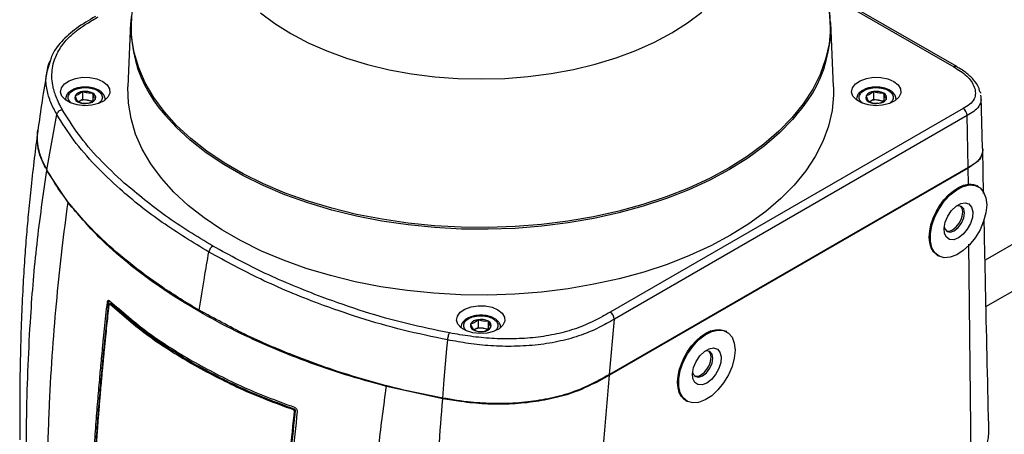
# Model space of a CAD drawing. Header units: millimetres. Extents: x 0 to 864, y 0 to 559.
# Tile 53 of 55: x 653 to 788, y 423 to 480. Entities that reach past the tile are written whole.
import ezdxf

# ---------------------------------------------------------------- set-up
doc = ezdxf.new("R2010")
doc.units = ezdxf.units.MM

msp = doc.modelspace()

# ---------------------------------------------------------------- linework, layer by layer
for p, q in [((781.53, 473.92), (763.44, 484.36)), ((763.54, 484.03), (781.13, 473.88)), ((667.8, 480), (667.44, 471.15)), ((764.58, 471.15), (764.22, 480)), ((656.72, 474.66), (656.26, 473.22)), ((661.19, 470.49), (661.19, 469.42)), ((770.08, 470.49), (770.08, 469.42)), ((658.81, 469.35), (658.81, 469.34)), ((660.68, 469.13), (661.19, 469.42)), ((661.19, 469.42), (661.88, 469.32)), ((661.88, 469.32), (662.58, 469.21)), ((662.58, 470.27), (662.58, 469.21)), ((664.31, 469.34), (664.31, 469.35)), ((767.7, 469.35), (767.7, 469.34)), ((769.57, 469.13), (770.08, 469.42)), ((770.08, 469.42), (770.78, 469.32)), ((770.78, 469.32), (771.48, 469.21)), ((771.48, 470.27), (771.48, 469.21)), ((773.2, 469.34), (773.2, 469.35)), ((784.82, 469.99), (784.85, 469.74)), ((784.89, 469.81), (784.84, 470)), ((782.4, 468.14), (733.83, 440.1)), ((656.28, 459.72), (657.64, 467.34)), ((782.97, 467.17), (734.4, 439.13)), ((783.12, 460.02), (782.97, 467.17)), ((655, 464.89), (655.06, 465.29)), ((785.23, 456.46), (785.11, 462.52)), ((656.1, 459.94), (655.44, 461.4)), ((659.19, 455.19), (656.26, 459.63)), ((783.12, 460.02), (733.71, 431.5)), ((783.12, 459.94), (733.71, 431.41)), ((784.36, 460.79), (783.12, 459.94)), ((783.14, 457.71), (783.12, 459.94)), ((784.52, 457.38), (784.29, 457.51)), ((799.13, 455.17), (785.43, 447.26)), ((783.54, 420.08), (783.22, 449.47)), ((785.56, 440.87), (799.13, 448.7)), ((778.9, 447.92), (779.02, 447.85)), ((664.81, 441.54), (664.6, 441.49)), ((664.78, 440.6), (664.84, 441.14)), ((665.18, 441.26), (664.97, 441.21)), ((715.12, 437.7), (715.63, 437.99)), ((715.63, 439.05), (715.63, 437.99)), ((715.63, 437.99), (716.33, 437.88)), ((716.33, 437.88), (717.03, 437.78)), ((717.03, 438.84), (717.03, 437.78)), ((733.71, 431.5), (734.4, 439.13)), ((749.87, 437.38), (749.73, 437.46)), ((711.35, 435.04), (711.45, 436.27)), ((710.99, 430.84), (711.35, 435.04)), ((733.71, 431.41), (732.99, 431)), ((710.77, 428.17), (703.02, 429.87)), ((710.77, 428.26), (710.99, 430.84)), ((732.99, 431), (731.92, 430.42)), ((744.26, 427.92), (744.37, 427.85)), ((690.31, 426.45), (690.25, 425.91)), ((690.44, 426.54), (690.31, 426.45)), ((690.44, 426.54), (690.39, 426))]:
    msp.add_line(p, q)
at = {"flags": 128}
for points in [[(685.7, 481.34), (687.66, 479.86), (689.85, 478.48), (692.24, 477.22), (694.81, 476.08), (697.54, 475.08), (700.41, 474.22), (703.41, 473.5), (706.49, 472.94), (709.66, 472.54), (712.87, 472.3), (716.1, 472.23), (719.34, 472.31), (722.54, 472.56), (725.7, 472.97), (728.79, 473.54), (731.77, 474.26), (734.64, 475.13), (737.36, 476.14), (739.92, 477.29), (742.3, 478.56), (744.47, 479.94), (746.43, 481.43)], [(764.15, 479.26), (764.15, 479.19), (763.96, 477.06), (763.48, 474.95), (762.73, 472.86), (761.7, 470.8), (760.41, 468.81), (758.85, 466.87), (757.03, 465.01), (754.98, 463.24), (752.69, 461.56), (750.19, 459.98), (747.49, 458.53), (744.6, 457.19), (741.54, 455.99), (738.34, 454.93), (735, 454.01), (731.54, 453.25), (728, 452.64), (724.39, 452.19), (720.72, 451.9), (717.03, 451.77), (713.33, 451.8), (709.65, 452.01), (706.01, 452.37), (702.42, 452.89), (698.92, 453.57), (695.51, 454.41), (692.23, 455.39), (689.09, 456.51), (686.1, 457.77), (683.3, 459.16), (680.68, 460.67), (678.28, 462.29), (676.09, 464.02), (674.14, 465.83), (672.44, 467.72), (671, 469.69), (669.82, 471.71), (668.91, 473.78), (668.28, 475.89), (667.94, 478.01), (667.87, 480.15), (667.92, 480.85)], [(663.15, 472.23), (663.96, 471.88), (664.57, 471.41), (664.9, 470.86), (664.94, 470.28), (664.68, 469.71), (664.14, 469.22), (663.37, 468.83), (662.44, 468.6), (661.43, 468.54), (660.44, 468.64), (659.54, 468.92), (658.82, 469.33), (658.35, 469.85), (658.16, 470.42), (658.28, 471), (658.68, 471.54), (659.34, 471.98), (660.2, 472.3), (661.18, 472.45), (662.19, 472.43), (663.15, 472.23)], [(772.04, 472.23), (772.86, 471.88), (773.46, 471.41), (773.8, 470.86), (773.83, 470.28), (773.57, 469.71), (773.03, 469.22), (772.26, 468.83), (771.33, 468.6), (770.33, 468.54), (769.33, 468.64), (768.44, 468.92), (767.72, 469.33), (767.25, 469.85), (767.06, 470.42), (767.17, 471), (767.58, 471.54), (768.24, 471.98), (769.1, 472.3), (770.07, 472.45), (771.09, 472.43), (772.04, 472.23)], [(764.58, 471.15), (764.58, 470.01), (764.38, 467.86), (763.89, 465.73), (763.11, 463.63), (762.06, 461.56), (760.74, 459.55), (759.16, 457.61), (757.32, 455.74), (755.24, 453.95), (752.93, 452.27), (750.4, 450.69), (747.67, 449.23), (744.76, 447.89), (741.67, 446.68), (738.44, 445.62), (735.07, 444.7), (731.59, 443.93), (728.02, 443.32), (724.38, 442.87), (720.69, 442.58), (716.97, 442.46), (713.24, 442.5), (709.54, 442.7), (705.87, 443.07), (702.26, 443.6), (698.73, 444.28), (695.3, 445.13), (691.99, 446.12), (688.83, 447.25), (685.82, 448.52), (683, 449.92), (680.36, 451.44), (677.94, 453.07), (675.74, 454.81), (673.77, 456.63), (672.06, 458.54), (670.6, 460.52), (669.41, 462.56), (668.49, 464.64), (667.86, 466.76), (667.5, 468.9), (667.43, 471.05), (667.44, 471.15)], [(785.1, 462.63), (785, 466.21), (784.89, 469.78)], [(759.43, 467.23), (758.92, 466.65), (757.11, 464.78), (755.05, 463), (752.76, 461.32), (750.26, 459.75), (747.55, 458.29), (744.66, 456.95), (741.59, 455.75), (738.38, 454.68), (735.03, 453.77), (731.58, 453), (728.03, 452.39), (724.41, 451.93), (720.74, 451.64), (717.04, 451.51), (713.34, 451.55), (709.65, 451.75), (706, 452.11), (702.4, 452.64), (698.89, 453.32), (695.48, 454.15), (692.19, 455.14), (689.04, 456.26), (686.06, 457.53), (683.24, 458.92), (680.62, 460.43), (678.21, 462.06), (676.02, 463.78), (674.07, 465.6), (672.57, 467.25)], [(778.9, 447.92), (778.75, 448.02), (778.33, 448.43), (778.02, 448.98), (777.82, 449.64), (777.75, 450.41), (777.81, 451.25), (777.99, 452.13), (778.28, 453.04), (778.69, 453.93), (779.19, 454.78), (779.76, 455.56), (780.4, 456.26), (781.08, 456.83), (781.78, 457.28), (782.47, 457.57), (783.14, 457.71)], [(785.55, 455.84), (785.66, 454.86), (785.55, 453.76), (785.24, 452.61), (784.75, 451.45), (784.09, 450.35), (783.31, 449.38), (782.44, 448.58), (781.54, 448), (780.65, 447.67), (779.82, 447.6), (779.1, 447.81), (778.52, 448.27), (778.11, 448.97), (777.91, 449.86), (777.91, 450.91), (778.11, 452.04), (778.52, 453.21), (779.1, 454.34), (779.82, 455.38), (780.65, 456.27), (781.54, 456.97), (782.44, 457.43), (783.31, 457.63), (784.09, 457.56), (784.75, 457.22), (785.24, 456.64), (785.55, 455.84)], [(782.41, 450.82), (781.77, 450.33), (781.13, 450.08), (780.55, 450.11), (780.11, 450.41), (779.85, 450.95), (779.8, 451.66), (779.96, 452.49), (780.31, 453.32), (780.83, 454.08), (781.44, 454.68), (782.09, 455.06), (782.71, 455.17), (783.22, 455), (783.58, 454.58), (783.74, 453.94), (783.69, 453.16), (783.43, 452.32), (782.98, 451.51), (782.41, 450.82)], [(780.95, 451.45), (781.2, 451.62), (781.44, 451.83), (781.66, 452.08), (781.86, 452.36), (782.03, 452.66), (782.17, 452.98), (782.28, 453.3), (782.34, 453.61), (782.36, 453.91), (782.33, 454.18), (782.27, 454.42), (782.16, 454.62), (782.06, 454.74)], [(781.2, 451.31), (781.74, 451.75), (782.2, 452.36), (782.51, 453.07), (782.62, 453.76), (782.51, 454.32), (782.2, 454.67), (781.74, 454.76), (781.46, 454.7)], [(779.81, 451.84), (779.9, 451.56), (780.2, 451.21), (780.66, 451.12), (781.2, 451.31)], [(665.11, 441.28), (665, 441.26), (664.89, 441.23)], [(717.56, 440.77), (718.36, 440.43), (718.95, 439.96), (719.28, 439.42), (719.32, 438.85), (719.06, 438.3), (718.53, 437.81), (717.78, 437.44), (716.87, 437.21), (715.88, 437.14), (714.91, 437.25), (714.03, 437.52), (713.33, 437.92), (712.86, 438.43), (712.68, 438.99), (712.79, 439.56), (713.19, 440.09), (713.83, 440.52), (714.68, 440.83), (715.63, 440.98), (716.63, 440.96), (717.56, 440.77)], [(744.26, 427.92), (744.02, 428.07), (743.63, 428.49), (743.34, 429.04), (743.17, 429.69), (743.1, 430.44), (743.16, 431.26), (743.33, 432.12), (743.62, 432.99), (744, 433.86), (744.48, 434.69), (745.03, 435.46), (745.65, 436.15), (746.3, 436.73), (746.98, 437.19), (747.65, 437.51), (748.31, 437.68), (748.92, 437.71), (749.48, 437.58), (749.73, 437.46)], [(750.9, 435.83), (751.01, 434.86), (750.9, 433.76), (750.6, 432.6), (750.1, 431.45), (749.44, 430.35), (748.66, 429.38), (747.8, 428.58), (746.89, 428), (746, 427.67), (745.18, 427.6), (744.45, 427.81), (743.87, 428.27), (743.47, 428.97), (743.26, 429.86), (743.26, 430.9), (743.47, 432.04), (743.87, 433.21), (744.45, 434.34), (745.18, 435.38), (746, 436.27), (746.89, 436.97), (747.8, 437.43), (748.66, 437.63), (749.44, 437.56), (750.1, 437.22), (750.6, 436.64), (750.9, 435.83)], [(747.76, 430.82), (747.12, 430.33), (746.48, 430.08), (745.9, 430.11), (745.46, 430.41), (745.2, 430.94), (745.15, 431.66), (745.31, 432.48), (745.66, 433.32), (746.18, 434.08), (746.79, 434.68), (747.45, 435.06), (748.06, 435.17), (748.58, 435), (748.93, 434.58), (749.09, 433.94), (749.04, 433.16), (748.78, 432.32), (748.34, 431.51), (747.76, 430.82)], [(746.31, 431.45), (746.55, 431.62), (746.79, 431.83), (747.01, 432.08), (747.21, 432.36), (747.39, 432.66), (747.53, 432.98), (747.63, 433.3), (747.69, 433.61), (747.71, 433.91), (747.68, 434.18), (747.62, 434.42), (747.51, 434.62), (747.41, 434.73)], [(746.55, 431.31), (747.1, 431.74), (747.55, 432.36), (747.86, 433.07), (747.97, 433.76), (747.86, 434.32), (747.55, 434.67), (747.1, 434.76), (746.81, 434.69)], [(676.38, 433.08), (676.29, 433.04), (676.2, 433.01)], [(745.16, 431.84), (745.25, 431.56), (745.55, 431.21), (746.01, 431.12), (746.55, 431.31)], [(690.29, 426.78), (690.23, 426.73), (690.16, 426.68)], [(690.39, 426), (690.32, 425.96), (690.25, 425.91)]]:
    msp.add_lwpolyline(points, dxfattribs=at)
for centre, radius, start, end in [((745.35, 479.11), 18.8, 0.4738, 41.6386), ((685.7, 479.31), 17.83, 159.1917, 222.5743), ((746.46, 479.29), 17.71, 317.0982, 21.0899), ((781.36, 473.57), 0.385, 64.1308, 127.1485), ((661.27, 469.17), 1.32, 93.4336, 146.5608), ((661.56, 468.3), 2.22, 62.6428, 99.771), ((663.34, 470.47), 0.203, 66.8937, 125.5113), ((770.16, 469.17), 1.32, 93.4337, 146.5609), ((770.46, 468.3), 2.22, 62.6427, 99.7711), ((772.23, 470.48), 0.202, 66.4484, 125.5512), ((660.76, 469.68), 0.635, 160.5401, 249.2566), ((661.56, 471.06), 2.22, 242.6428, 279.771), ((661.56, 467.42), 1.92, 80.2287, 117.3573), ((661.68, 467.78), 1.54, 58.6951, 82.5247), ((661.85, 470.19), 1.32, 273.4336, 326.5608), ((662.36, 469.68), 0.635, 340.5401, 69.2566), ((769.66, 469.68), 0.635, 160.5391, 249.2576), ((770.45, 471.06), 2.22, 242.6428, 279.771), ((770.45, 467.42), 1.92, 80.2287, 117.3571), ((770.58, 467.78), 1.54, 58.698, 82.5217), ((770.75, 470.19), 1.32, 273.4337, 326.5609), ((771.25, 469.68), 0.635, 340.539, 69.2579), ((781.74, 467.1), 1.23, 3.2296, 57.3479), ((780.34, 452.35), 1.09, 256.2803, 304.0807), ((679.8, 448.15), 1.25, 122.9322, 169.541), ((717.79, 439.04), 0.203, 66.8971, 125.5079), ((733.16, 439.06), 1.23, 3.2293, 57.3485), ((715.21, 438.25), 0.635, 160.5394, 249.2575), ((715.71, 437.74), 1.32, 93.4343, 146.5601), ((716.01, 435.99), 1.92, 80.229, 117.3576), ((716.01, 436.87), 2.22, 62.6427, 99.7708), ((716.13, 436.35), 1.55, 58.7, 82.5191), ((716.3, 438.76), 1.32, 273.4343, 326.5605), ((716.8, 438.24), 0.635, 340.5388, 69.2581), ((716, 439.63), 2.22, 242.6428, 279.7707), ((745.7, 432.35), 1.09, 256.2799, 304.0806)]:
    msp.add_arc(centre, radius, start, end)
for points, knots in [([(662.95, 480.82), (662.06, 480.31), (660.36, 479.33), (658.29, 477.49), (657.06, 475.88), (656.78, 474.88), (656.72, 474.66)], [0, 0, 0, 0, 0.344242, 0.653028, 0.92456, 1, 1, 1, 1]), ([(658.39, 468.01), (658.08, 468.59), (657.52, 469.66), (657.06, 471.22), (656.93, 472.55), (657.01, 473.72), (657.35, 475.1), (658.12, 476.63), (659.31, 478.01), (660.58, 479.06), (661.89, 479.94), (662.83, 480.48), (663.35, 480.79)], [0, 0, 0, 0, 0.124766, 0.229788, 0.30491, 0.378328, 0.452178, 0.572281, 0.700917, 0.793765, 0.885445, 1, 1, 1, 1]), ([(656.32, 473.22), (656.37, 473.65), (656.43, 474.2), (656.69, 474.68), (656.76, 474.79)], [0, 0, 0, 0, 0.771707, 1, 1, 1, 1]), ([(656.28, 473.33), (656.05, 471.94), (655.6, 469.2), (655.21, 466.44), (655.02, 465.07)], [0, 0, 0, 0, 0.504378, 1, 1, 1, 1]), ([(657.64, 467.34), (657.35, 467.88), (656.76, 468.95), (656.24, 470.72), (656.07, 472.2), (656.27, 473.01), (656.32, 473.22)], [0, 0, 0, 0, 0.297145, 0.594309, 0.895136, 1, 1, 1, 1]), ([(781.13, 473.88), (781.76, 473.5), (782.91, 472.81), (783.9, 471.43), (784.16, 470.28), (783.98, 469.4), (783.32, 468.66), (782.73, 468.32), (782.4, 468.14)], [0, 0, 0, 0, 0.283548, 0.51965, 0.632463, 0.733598, 0.856268, 1, 1, 1, 1]), ([(784.69, 470.56), (784.65, 470.71), (784.52, 471.28), (783.85, 472.17), (782.81, 473.15), (781.96, 473.66), (781.53, 473.92)], [0, 0, 0, 0, 0.097104, 0.374084, 0.679465, 1, 1, 1, 1]), ([(660.86, 471.05), (660.84, 471.05), (660.62, 471.03), (660.24, 470.91), (659.74, 470.7), (659.3, 470.4), (658.91, 469.96), (658.84, 469.56), (658.81, 469.35)], [0, 0, 0, 0, 0.020968, 0.235204, 0.404145, 0.587433, 0.786431, 1, 1, 1, 1]), ([(659.68, 468.91), (659.58, 468.98), (659.4, 469.11), (659.25, 469.39), (659.19, 469.68), (659.25, 469.97), (659.45, 470.33), (659.92, 470.7), (660.52, 470.92), (661.09, 471.02), (661.56, 471.05), (662.03, 471.02), (662.6, 470.92), (662.98, 470.75), (663.22, 470.64)], [0, 0, 0, 0, 0.064924, 0.118455, 0.168112, 0.217825, 0.271299, 0.386791, 0.52592, 0.60853, 0.693395, 0.778356, 0.86087, 1, 1, 1, 1]), ([(661.19, 470.49), (661.01, 470.33), (660.71, 470.07), (660.33, 469.95), (660.17, 469.9)], [0, 0, 0, 0, 0.572718, 1, 1, 1, 1]), ([(663.42, 470.66), (663.28, 470.73), (662.99, 470.88), (662.37, 471.05), (661.66, 471.14), (661.11, 471.08), (660.86, 471.05)], [0, 0, 0, 0, 0.184905, 0.371096, 0.723245, 1, 1, 1, 1]), ([(662.58, 470.27), (662.33, 470.26), (661.85, 470.25), (661.4, 470.41), (661.19, 470.49)], [0, 0, 0, 0, 0.525341, 1, 1, 1, 1]), ([(663.22, 470.64), (663.4, 470.51), (663.67, 470.33), (663.87, 469.97), (663.93, 469.68), (663.87, 469.39), (663.72, 469.11), (663.54, 468.98), (663.44, 468.91)], [0, 0, 0, 0, 0.298823, 0.437332, 0.565814, 0.694442, 0.832803, 1, 1, 1, 1]), ([(664.3, 469.31), (664.29, 469.48), (664.26, 469.83), (663.94, 470.28), (663.64, 470.55), (663.44, 470.64), (663.42, 470.66)], [0, 0, 0, 0, 0.293649, 0.607321, 0.952538, 1, 1, 1, 1]), ([(769.76, 471.05), (769.74, 471.05), (769.51, 471.03), (769.14, 470.91), (768.64, 470.7), (768.2, 470.4), (767.8, 469.96), (767.74, 469.56), (767.7, 469.35)], [0, 0, 0, 0, 0.020968, 0.235203, 0.404145, 0.587434, 0.786429, 1, 1, 1, 1]), ([(768.58, 468.91), (768.48, 468.98), (768.29, 469.11), (768.14, 469.39), (768.09, 469.68), (768.14, 469.97), (768.35, 470.33), (768.82, 470.7), (769.41, 470.92), (769.98, 471.02), (770.45, 471.05), (770.93, 471.02), (771.5, 470.92), (771.88, 470.75), (772.12, 470.64)], [0, 0, 0, 0, 0.064924, 0.118454, 0.168111, 0.217824, 0.271298, 0.386791, 0.52592, 0.608529, 0.693396, 0.778356, 0.860871, 1, 1, 1, 1]), ([(770.08, 470.49), (769.91, 470.33), (769.6, 470.07), (769.22, 469.95), (769.06, 469.9)], [0, 0, 0, 0, 0.572717, 1, 1, 1, 1]), ([(772.32, 470.66), (772.17, 470.73), (771.88, 470.88), (771.27, 471.05), (770.55, 471.14), (770, 471.08), (769.76, 471.05)], [0, 0, 0, 0, 0.184906, 0.371093, 0.723245, 1, 1, 1, 1]), ([(771.48, 470.27), (771.22, 470.26), (770.74, 470.25), (770.29, 470.41), (770.08, 470.49)], [0, 0, 0, 0, 0.52534, 1, 1, 1, 1]), ([(772.12, 470.64), (772.3, 470.51), (772.56, 470.33), (772.77, 469.97), (772.82, 469.68), (772.77, 469.39), (772.62, 469.11), (772.43, 468.98), (772.33, 468.91)], [0, 0, 0, 0, 0.298825, 0.437331, 0.565813, 0.694441, 0.8328, 1, 1, 1, 1]), ([(773.2, 469.31), (773.18, 469.48), (773.16, 469.83), (772.84, 470.28), (772.53, 470.55), (772.34, 470.64), (772.31, 470.66)], [0, 0, 0, 0, 0.293696, 0.607416, 0.952687, 1, 1, 1, 1]), ([(784.69, 470.56), (784.74, 470.48), (784.79, 470.39), (784.8, 470.28), (784.8, 470.27)], [0, 0, 0, 0, 0.846727, 1, 1, 1, 1]), ([(660.17, 469.9), (660.22, 469.72), (660.31, 469.43), (660.48, 469.18), (660.54, 469.09)], [0, 0, 0, 0, 0.627249, 1, 1, 1, 1]), ([(660.54, 469.09), (660.79, 469), (661.24, 468.85), (661.72, 468.87), (661.93, 468.88)], [0, 0, 0, 0, 0.544673, 1, 1, 1, 1]), ([(661.93, 468.88), (662.12, 468.94), (662.5, 469.07), (662.8, 469.33), (662.95, 469.46)], [0, 0, 0, 0, 0.497161, 1, 1, 1, 1]), ([(662.95, 469.46), (662.88, 469.58), (662.72, 469.83), (662.63, 470.11), (662.58, 470.27)], [0, 0, 0, 0, 0.4433168, 1, 1, 1, 1]), ([(769.06, 469.9), (769.12, 469.72), (769.21, 469.43), (769.37, 469.18), (769.43, 469.09)], [0, 0, 0, 0, 0.627249, 1, 1, 1, 1]), ([(769.43, 469.09), (769.68, 469), (770.13, 468.85), (770.61, 468.87), (770.83, 468.88)], [0, 0, 0, 0, 0.544672, 1, 1, 1, 1]), ([(770.83, 468.88), (771.02, 468.94), (771.4, 469.07), (771.7, 469.33), (771.85, 469.46)], [0, 0, 0, 0, 0.49716, 1, 1, 1, 1]), ([(771.85, 469.46), (771.78, 469.58), (771.62, 469.83), (771.53, 470.11), (771.48, 470.27)], [0, 0, 0, 0, 0.443316, 1, 1, 1, 1]), ([(784.85, 469.74), (784.86, 469.6), (784.93, 469.16), (784.6, 468.41), (783.89, 467.7), (783.29, 467.36), (782.97, 467.17)], [0, 0, 0, 0, 0.1181053, 0.3896796, 0.6779059, 1, 1, 1, 1]), ([(657.64, 467.34), (657.67, 467.41), (657.72, 467.58), (657.9, 467.78), (658.13, 467.94), (658.3, 467.99), (658.39, 468.01)], [0, 0, 0, 0, 0.225005, 0.482739, 0.75052, 1, 1, 1, 1]), ([(666.92, 457.89), (665.74, 458.99), (663.49, 461.09), (660.59, 464.47), (659.1, 466.86), (658.39, 468.01)], [0, 0, 0, 0, 0.363572, 0.695579, 1, 1, 1, 1]), ([(678.57, 448.38), (676.4, 449.7), (672.12, 452.31), (666.93, 456.41), (662.92, 460.26), (659.94, 463.66), (658.39, 466.14), (657.64, 467.34)], [0, 0, 0, 0, 0.2666411, 0.5270322, 0.6932333, 0.8512691, 1, 1, 1, 1]), ([(655.02, 465.02), (654.85, 463.78), (654.52, 461.25), (654.1, 457.54), (653.74, 454.04), (653.45, 450.71), (653.19, 447.25), (652.95, 443.37), (652.75, 438.98), (652.6, 434.03), (652.52, 428.49), (652.55, 424.58), (652.56, 422.52)], [0, 0, 0, 0, 0.0883463, 0.1799888, 0.2622454, 0.3361961, 0.4155944, 0.5066096, 0.6095634, 0.7251638, 0.8546531, 1, 1, 1, 1]), ([(656.28, 459.72), (656.05, 460.14), (655.62, 460.97), (655.17, 462.3), (654.91, 463.69), (655, 464.64), (655.05, 465.12)], [0, 0, 0, 0, 0.254863, 0.495851, 0.741316, 1, 1, 1, 1]), ([(654.95, 464.22), (654.96, 464.33), (654.96, 464.56), (654.99, 464.78), (655, 464.89)], [0, 0, 0, 0, 0.499261, 1, 1, 1, 1]), ([(655.44, 461.4), (655.4, 461.51), (655.28, 461.85), (655.12, 462.44), (655, 463.15), (654.95, 463.74), (654.95, 464.1), (654.95, 464.22)], [0, 0, 0, 0, 0.126914, 0.377947, 0.627069, 0.875678, 1, 1, 1, 1]), ([(785.1, 462.67), (785.1, 462.65), (785.11, 462.53), (785.1, 462.27), (785.03, 461.91), (784.9, 461.6), (784.74, 461.31), (784.54, 461.05), (784.29, 460.81), (784.03, 460.6), (783.66, 460.34), (783.34, 460.15), (783.12, 460.02)], [0, 0, 0, 0, 0.018293, 0.103263, 0.215698, 0.333789, 0.385678, 0.495443, 0.614975, 0.678443, 0.782211, 1, 1, 1, 1]), ([(785.1, 462.67), (785.1, 462.62), (785.11, 462.5), (785.11, 462.33), (785.09, 462.2), (785.08, 462.14)], [0, 0, 0, 0, 0.285093, 0.658598, 1, 1, 1, 1]), ([(785.08, 462.14), (784.98, 461.78), (784.83, 461.27), (784.47, 460.9), (784.36, 460.79)], [0, 0, 0, 0, 0.701962, 1, 1, 1, 1]), ([(653.44, 418.81), (653.45, 421.18), (653.46, 425.84), (653.67, 432.74), (654.08, 440.59), (654.82, 449.56), (655.78, 456.25), (656.26, 459.63)], [0, 0, 0, 0, 0.173674, 0.341242, 0.505256, 0.749878, 1, 1, 1, 1]), ([(677.24, 440.36), (675.53, 441.39), (672.18, 443.42), (667.52, 446.88), (663.32, 450.57), (660.12, 454.03), (657.81, 457.09), (656.78, 458.85), (656.28, 459.72)], [0, 0, 0, 0, 0.2073655, 0.4071893, 0.6019235, 0.7881424, 0.8957436, 1, 1, 1, 1]), ([(679.12, 449.2), (676.91, 450.54), (672.62, 453.13), (668.78, 456.34), (666.92, 457.89)], [0, 0, 0, 0, 0.515711, 1, 1, 1, 1]), ([(783.14, 457.71), (783.2, 457.71), (783.35, 457.72), (783.59, 457.71), (783.81, 457.68), (784, 457.64), (784.15, 457.59), (784.24, 457.53), (784.29, 457.51)], [0, 0, 0, 0, 0.157486, 0.384616, 0.59695, 0.730996, 0.857917, 1, 1, 1, 1]), ([(656.36, 419.45), (656.44, 422.12), (656.6, 427.32), (657.04, 434.88), (657.63, 442.01), (658.33, 448.73), (658.91, 453.08), (659.19, 455.19)], [0, 0, 0, 0, 0.223868, 0.434569, 0.633505, 0.821734, 1, 1, 1, 1]), ([(703.02, 429.87), (701.13, 430.39), (697.4, 431.41), (691.95, 433.29), (686.7, 435.37), (681.55, 437.79), (676.57, 440.51), (671.77, 443.53), (667.38, 446.81), (663.08, 450.61), (660.57, 453.57), (659.19, 455.19)], [0, 0, 0, 0, 0.114004, 0.225308, 0.3360223, 0.4432276, 0.5568928, 0.6663769, 0.7738, 0.8761697, 1, 1, 1, 1]), ([(785.96, 423.29), (785.81, 429.72), (785.59, 439.57), (785.38, 449.42), (785.31, 452.84)], [0, 0, 0, 0, 0.652742, 1, 1, 1, 1]), ([(694.17, 442.16), (691.53, 443.2), (686.37, 445.24), (681.5, 447.9), (679.12, 449.2)], [0, 0, 0, 0, 0.510259, 1, 1, 1, 1]), ([(677.24, 440.36), (677.47, 441.85), (677.89, 444.53), (678.36, 447.2), (678.57, 448.38)], [0, 0, 0, 0, 0.557988, 1, 1, 1, 1]), ([(711.45, 436.27), (709.4, 436.7), (705.33, 437.54), (699.39, 439.26), (692.81, 441.53), (685.8, 444.44), (680.91, 447.1), (678.57, 448.38)], [0, 0, 0, 0, 0.178575, 0.35444, 0.526138, 0.772361, 1, 1, 1, 1]), ([(711.7, 437.23), (709.74, 437.64), (705.8, 438.45), (699.94, 440.1), (696.1, 441.47), (694.17, 442.16)], [0, 0, 0, 0, 0.328939, 0.661902, 1, 1, 1, 1]), ([(662.52, 416.46), (662.61, 418.17), (662.77, 421.01), (663.05, 424.92), (663.3, 428.12), (663.56, 431.02), (663.77, 433.36), (663.93, 434.99), (664.06, 436.37), (664.27, 438.46), (664.47, 440.27), (664.6, 441.49)], [0, 0, 0, 0, 0.2045316, 0.3401678, 0.4683936, 0.5875597, 0.6876883, 0.7484246, 0.7834234, 0.8527633, 1, 1, 1, 1]), ([(662.74, 416.52), (662.83, 418.23), (662.98, 421.07), (663.26, 424.99), (663.52, 428.18), (663.81, 431.58), (664.06, 434.21), (664.28, 436.42), (664.49, 438.51), (664.68, 440.32), (664.81, 441.54)], [0, 0, 0, 0, 0.204528, 0.340155, 0.468376, 0.587542, 0.748414, 0.783416, 0.85276, 1, 1, 1, 1]), ([(662.79, 416.54), (662.86, 417.69), (662.96, 419.5), (663.1, 421.72), (663.2, 423.18), (663.28, 424.21), (663.33, 424.96), (663.36, 425.34), (663.38, 425.51), (663.38, 425.59), (663.42, 426.01), (663.5, 427.05), (663.62, 428.48), (663.74, 429.93), (663.84, 431.01), (663.92, 431.89), (663.98, 432.54), (664.02, 432.99), (664.06, 433.4), (664.11, 433.93), (664.17, 434.61), (664.24, 435.26), (664.28, 435.69), (664.3, 435.91), (664.31, 435.99), (664.31, 436.03), (664.31, 436.05), (664.32, 436.06), (664.32, 436.14), (664.38, 436.75), (664.54, 438.25), (664.69, 439.69), (664.78, 440.6)], [0, 0, 0, 0, 0.14249, 0.225326, 0.277474, 0.324211, 0.353742, 0.370044, 0.372229, 0.375042, 0.380178, 0.423923, 0.504664, 0.559045, 0.603841, 0.640137, 0.668254, 0.685336, 0.696539, 0.718787, 0.752349, 0.780949, 0.800294, 0.805655, 0.808414, 0.809813, 0.810518, 0.810992, 0.8119, 0.82003, 0.886784, 1, 1, 1, 1]), ([(664.6, 441.49), (664.61, 441.54), (664.63, 441.61), (664.67, 441.69), (664.72, 441.74), (664.82, 441.72), (664.88, 441.69), (664.91, 441.67)], [0, 0, 0, 0, 0.316572, 0.448923, 0.545581, 0.744918, 1, 1, 1, 1]), ([(664.81, 441.54), (664.82, 441.59), (664.83, 441.65), (664.86, 441.69), (664.86, 441.7)], [0, 0, 0, 0, 0.930255, 1, 1, 1, 1]), ([(664.84, 441.14), (664.85, 441.16), (664.86, 441.18), (664.87, 441.21), (664.89, 441.23), (664.93, 441.23), (664.96, 441.22), (664.97, 441.21)], [0, 0, 0, 0, 0.316104, 0.448327, 0.545099, 0.744923, 1, 1, 1, 1]), ([(664.91, 441.67), (666.63, 440.17), (670.17, 437.07), (674.18, 434.63), (676.25, 433.38)], [0, 0, 0, 0, 0.486621, 1, 1, 1, 1]), ([(664.97, 441.21), (666.68, 439.72), (670.18, 436.66), (674.16, 434.24), (676.2, 433.01)], [0, 0, 0, 0, 0.486765, 1, 1, 1, 1]), ([(665.18, 441.26), (666.88, 439.77), (670.38, 436.72), (674.35, 434.32), (676.38, 433.08)], [0, 0, 0, 0, 0.4867655, 1, 1, 1, 1]), ([(710.77, 428.26), (708.99, 428.61), (705.46, 429.3), (700.25, 430.68), (695.19, 432.26), (689.59, 434.33), (683.55, 436.92), (679.32, 439.23), (677.24, 440.36)], [0, 0, 0, 0, 0.152262, 0.301475, 0.450761, 0.596482, 0.801555, 1, 1, 1, 1]), ([(733.83, 440.1), (733.47, 439.89), (732.74, 439.47), (731.61, 438.87), (730.42, 438.33), (728.71, 437.67), (726.43, 437.04), (723.53, 436.57), (720.54, 436.38), (717.55, 436.43), (714.6, 436.73), (712.66, 437.07), (711.7, 437.23)], [0, 0, 0, 0, 0.054702, 0.110342, 0.168588, 0.226141, 0.349809, 0.479006, 0.610797, 0.742351, 0.871583, 1, 1, 1, 1]), ([(715.31, 439.62), (715.29, 439.61), (715.07, 439.6), (714.69, 439.48), (714.19, 439.27), (713.75, 438.97), (713.35, 438.53), (713.29, 438.13), (713.26, 437.92)], [0, 0, 0, 0, 0.020971, 0.235203, 0.404144, 0.587435, 0.786429, 1, 1, 1, 1]), ([(714.01, 437.57), (713.95, 437.62), (713.82, 437.72), (713.7, 437.96), (713.64, 438.25), (713.69, 438.54), (713.9, 438.9), (714.37, 439.26), (714.97, 439.48), (715.53, 439.59), (716.01, 439.61), (716.48, 439.59), (717.05, 439.49), (717.43, 439.32), (717.67, 439.21)], [0, 0, 0, 0, 0.038585, 0.093624, 0.144678, 0.195792, 0.250773, 0.369518, 0.512566, 0.597503, 0.68476, 0.772114, 0.856952, 1, 1, 1, 1]), ([(717.87, 439.23), (717.72, 439.3), (717.43, 439.45), (716.82, 439.62), (716.1, 439.71), (715.55, 439.64), (715.31, 439.62)], [0, 0, 0, 0, 0.184907, 0.371096, 0.723245, 1, 1, 1, 1]), ([(717.67, 439.21), (717.85, 439.08), (718.12, 438.9), (718.32, 438.54), (718.37, 438.25), (718.32, 437.96), (718.19, 437.71), (718.04, 437.6), (717.98, 437.55)], [0, 0, 0, 0, 0.316362, 0.462998, 0.59902, 0.735194, 0.881674, 1, 1, 1, 1]), ([(718.75, 437.88), (718.74, 438.05), (718.71, 438.4), (718.39, 438.85), (718.09, 439.12), (717.89, 439.21), (717.86, 439.22)], [0, 0, 0, 0, 0.293651, 0.607321, 0.952539, 1, 1, 1, 1]), ([(734.4, 439.13), (733.69, 438.73), (732.21, 437.89), (729.75, 436.85), (726.94, 436.05), (723.86, 435.55), (720.63, 435.34), (717.43, 435.42), (714.37, 435.74), (712.41, 436.1), (711.45, 436.27)], [0, 0, 0, 0, 0.103129, 0.21491, 0.338434, 0.471946, 0.610249, 0.746987, 0.87723, 1, 1, 1, 1]), ([(715.63, 439.05), (715.46, 438.9), (715.16, 438.64), (714.78, 438.52), (714.61, 438.46)], [0, 0, 0, 0, 0.572717, 1, 1, 1, 1]), ([(714.61, 438.46), (714.67, 438.29), (714.76, 438), (714.93, 437.75), (714.99, 437.66)], [0, 0, 0, 0, 0.627255, 1, 1, 1, 1]), ([(717.03, 438.84), (716.78, 438.83), (716.3, 438.81), (715.85, 438.98), (715.63, 439.05)], [0, 0, 0, 0, 0.525338, 1, 1, 1, 1]), ([(716.38, 437.44), (716.57, 437.51), (716.95, 437.64), (717.25, 437.9), (717.4, 438.03)], [0, 0, 0, 0, 0.497162, 1, 1, 1, 1]), ([(717.4, 438.03), (717.33, 438.14), (717.17, 438.4), (717.08, 438.68), (717.03, 438.84)], [0, 0, 0, 0, 0.443322, 1, 1, 1, 1]), ([(711.45, 436.27), (711.46, 436.36), (711.48, 436.54), (711.54, 436.8), (711.6, 437.04), (711.67, 437.18), (711.7, 437.23)], [0, 0, 0, 0, 0.257077, 0.540479, 0.801548, 1, 1, 1, 1]), ([(714.99, 437.66), (715.23, 437.57), (715.69, 437.41), (716.16, 437.43), (716.38, 437.44)], [0, 0, 0, 0, 0.5446728, 1, 1, 1, 1]), ([(676.2, 433.01), (678.4, 431.81), (682.9, 429.37), (687.7, 427.59), (690.16, 426.68)], [0, 0, 0, 0, 0.488652, 1, 1, 1, 1]), ([(676.25, 433.38), (678.47, 432.18), (683.01, 429.71), (687.87, 427.92), (690.35, 427)], [0, 0, 0, 0, 0.488548, 1, 1, 1, 1]), ([(676.38, 433.08), (678.57, 431.89), (683.06, 429.46), (687.85, 427.68), (690.29, 426.78)], [0, 0, 0, 0, 0.4886592, 1, 1, 1, 1]), ([(733.71, 431.5), (732.76, 430.97), (730.8, 429.88), (727.7, 428.69), (724.47, 427.96), (721.24, 427.55), (717.95, 427.46), (714.44, 427.65), (712.06, 428.04), (710.77, 428.26)], [0, 0, 0, 0, 0.137816, 0.284402, 0.417824, 0.555922, 0.695446, 0.834697, 1, 1, 1, 1]), ([(732.04, 390.35), (732.03, 393.05), (732.03, 398.41), (732.19, 406.46), (732.49, 414.57), (732.97, 422.9), (733.46, 428.53), (733.71, 431.41)], [0, 0, 0, 0, 0.197112, 0.391355, 0.587296, 0.789083, 1, 1, 1, 1]), ([(700.18, 393.98), (700.2, 394.83), (700.25, 396.54), (700.33, 398.82), (700.43, 401.31), (700.54, 403.58), (700.67, 405.99), (700.8, 408.17), (700.97, 410.63), (701.18, 413.37), (701.42, 416.11), (701.62, 418.21), (701.75, 419.53), (701.83, 420.25), (701.89, 420.87), (701.95, 421.41), (702.28, 424.4), (702.66, 427.21), (703.02, 429.87)], [0, 0, 0, 0, 0.071064, 0.141807, 0.190416, 0.278195, 0.331071, 0.391759, 0.460157, 0.536156, 0.620945, 0.689075, 0.711718, 0.731745, 0.749169, 0.763998, 0.77624, 1, 1, 1, 1]), ([(731.92, 430.42), (731.06, 430), (729.27, 429.14), (726.34, 428.25), (723.19, 427.67), (719.9, 427.39), (716.57, 427.41), (713.51, 427.7), (711.59, 428.03), (710.77, 428.17)], [0, 0, 0, 0, 0.132854, 0.274174, 0.422886, 0.575556, 0.730513, 0.884263, 1, 1, 1, 1]), ([(690.35, 427), (690.4, 426.97), (690.49, 426.93), (690.58, 426.85), (690.65, 426.75), (690.7, 426.61), (690.72, 426.49), (690.73, 426.42)], [0, 0, 0, 0, 0.256266, 0.382838, 0.495751, 0.739013, 1, 1, 1, 1]), ([(709.34, 386.6), (709.29, 387.83), (709.19, 390.3), (709.18, 394.15), (709.22, 398.06), (709.3, 402.07), (709.42, 405.88), (709.6, 410.2), (709.86, 415.25), (710.25, 421.46), (710.59, 425.85), (710.77, 428.17)], [0, 0, 0, 0, 0.089423, 0.178088, 0.276861, 0.371474, 0.467541, 0.551249, 0.683022, 0.832279, 1, 1, 1, 1]), ([(690.25, 425.91), (689.85, 421.87), (689.05, 413.86), (688.52, 405.83), (688.25, 401.84)], [0, 0, 0, 0, 0.503976, 1, 1, 1, 1]), ([(690.39, 426), (689.99, 421.97), (689.19, 413.96), (688.65, 405.93), (688.39, 401.95)], [0, 0, 0, 0, 0.504022, 1, 1, 1, 1]), ([(690.73, 426.42), (690.3, 422.22), (689.47, 413.88), (688.91, 405.52), (688.64, 401.38)], [0, 0, 0, 0, 0.5041656, 1, 1, 1, 1]), ([(690.16, 426.68), (690.18, 426.67), (690.21, 426.65), (690.25, 426.62), (690.28, 426.58), (690.3, 426.52), (690.3, 426.47), (690.31, 426.45)], [0, 0, 0, 0, 0.256141, 0.38266, 0.495609, 0.738933, 1, 1, 1, 1]), ([(690.29, 426.78), (690.32, 426.76), (690.35, 426.75), (690.39, 426.71), (690.41, 426.68), (690.43, 426.62), (690.44, 426.57), (690.44, 426.54)], [0, 0, 0, 0, 0.255929, 0.382365, 0.495293, 0.738743, 1, 1, 1, 1]), ([(783.54, 420.08), (783.88, 420.28), (784.54, 420.66), (785.37, 421.42), (785.9, 422.33), (785.92, 422.99), (785.93, 423.29)], [0, 0, 0, 0, 0.277056, 0.53931, 0.787924, 1, 1, 1, 1])]:
    msp.add_open_spline(points, degree=3, knots=knots)

doc.saveas('drawing.dxf')
